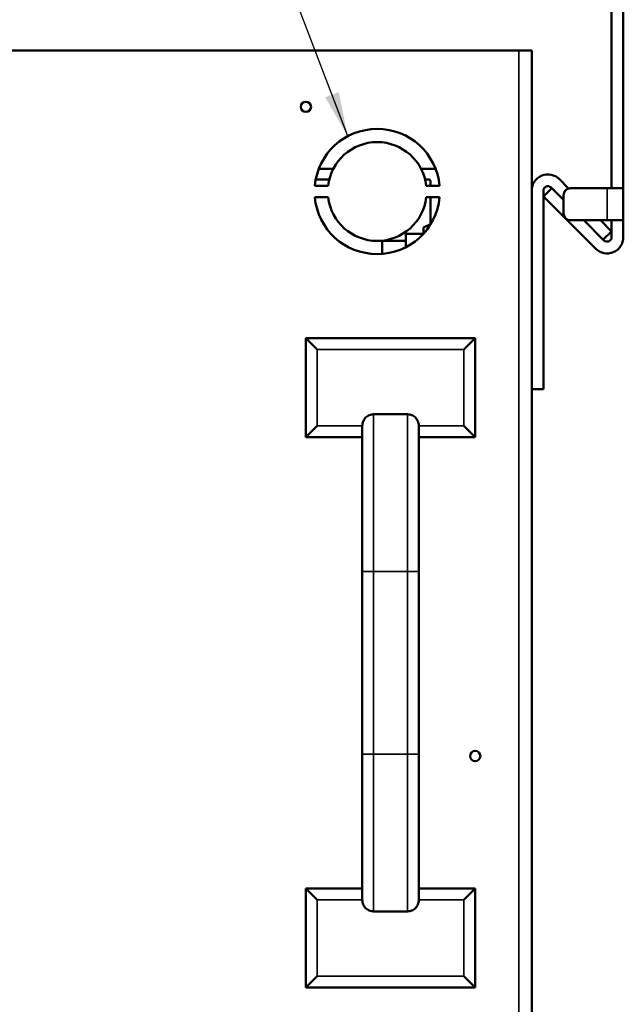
# Model space of a CAD drawing. Header units: inches. Extents: x 0 to 136, y 2 to 86.
# Tile 34 of 37: x 70.88 to 76.22, y 59.8 to 68.52. Entities that reach past the tile are written whole.
import ezdxf

# ---------------------------------------------------------------- set-up
doc = ezdxf.new("R2010")
doc.units = ezdxf.units.IN
doc.header["$LTSCALE"] = 4
doc.header["$MEASUREMENT"] = 0
for name, color, linetype, lineweight in [('Symbol (ANSI)', 7, 'Continuous', 25), ('Visible (ANSI)', 7, 'Continuous', 50), ('Visible Narrow (ANSI)', 7, 'Continuous', 35)]:
    doc.layers.add(name, color=color, linetype=linetype, lineweight=lineweight)
doc.styles.add('Note Text (ANSI)', font='tahoma.ttf')
doc.dimstyles.new('Default (ANSI)$7', dxfattribs={"dimscale": 4, "dimtxt": 0.12, "dimasz": 0.098425, "dimexe": 0.125, "dimexo": 0.0625, "dimgap": 0.031496, "dimtad": 0, "dimtih": 1, "dimtoh": 1, "dimrnd": 1e-08, "dimzin": 4, "dimdsep": 46, "dimtxsty": 'Note Text (ANSI)', "dimcen": 0.09, "dimdle": 0.393701, "dimclrd": 256, "dimclre": 256, "dimclrt": 256, "dimadec": 0, "dimazin": 1, "dimtfac": 1, "dimtofl": 0, "dimtmove": 0, "dimatfit": 3, "dimfxl": 1, "dimtolj": 1, "dimtzin": 4, "dimlwd": -1, "dimlwe": -1, "dimarcsym": 0})

msp = doc.modelspace()

# ---------------------------------------------------------------- linework, layer by layer
at = {"layer": 'Visible (ANSI)'}
for p, q in [((76.1192, 67.0306), (76.1192, 70.2284)), ((76.2232, 67.0306), (76.2232, 70.2284)), ((75.2987, 68.2506), (65.0261, 68.2506)), ((75.4121, 68.2506), (75.2987, 68.2506)), ((75.4121, 68.2506), (75.4121, 29.2506)), ((73.6551, 67.2016), (73.5269, 67.2016)), ((74.5466, 67.2016), (74.4323, 67.2016)), ((73.4997, 67.1079), (73.6196, 67.1079)), ((74.4679, 67.1079), (74.4998, 67.1079)), ((74.5154, 67.0506), (74.5154, 67.0923)), ((75.6569, 67.1099), (75.7386, 67.0281)), ((73.6091, 67.0506), (73.4915, 67.0506)), ((74.596, 67.0506), (74.4784, 67.0506)), ((75.5161, 66.9565), (75.5897, 67.03)), ((75.5161, 67.0085), (75.5161, 65.2506)), ((75.5833, 67.0363), (75.5897, 67.03)), ((75.6932, 66.9264), (75.5897, 67.03)), ((76.0799, 67.0305), (75.7557, 67.0305)), ((76.2232, 67.0305), (76.0799, 67.0305)), ((76.1192, 67.0306), (76.2232, 67.0306)), ((76.1192, 67.0305), (76.1192, 67.0306)), ((76.2232, 67.0305), (76.2232, 67.0306)), ((76.2232, 67.0305), (76.2232, 66.7455)), ((73.4915, 66.9506), (73.6091, 66.9506)), ((74.4784, 66.9506), (74.596, 66.9506)), ((74.5154, 66.7091), (74.5154, 66.9506)), ((75.9785, 66.4941), (75.5161, 66.9565)), ((75.6932, 66.968), (75.6932, 66.808)), ((75.7557, 66.7455), (76.0799, 66.7455)), ((76.052, 66.5676), (75.8742, 66.7455)), ((76.0213, 66.7455), (76.1192, 66.6475)), ((76.2232, 66.7455), (76.0799, 66.7455)), ((76.1192, 66.7454), (76.1192, 66.7455)), ((76.1192, 66.7454), (76.2232, 66.7454)), ((76.1192, 66.5955), (76.1192, 66.7454)), ((76.2232, 66.7454), (76.2232, 66.7455)), ((76.2232, 66.5955), (76.2232, 66.7454)), ((74.4524, 66.6825), (74.5154, 66.7119)), ((74.4524, 66.6825), (74.4524, 66.6266)), ((76.1192, 66.6475), (76.0457, 66.574)), ((74.0881, 66.5641), (74.0881, 66.4479)), ((74.2966, 66.5641), (74.0881, 66.5641)), ((74.2966, 66.6266), (74.4531, 66.6266)), ((74.2966, 66.6266), (74.2966, 66.5072)), ((73.4121, 65.7006), (74.9121, 65.7006)), ((73.4121, 64.8256), (73.4121, 65.7006)), ((73.5121, 65.6006), (73.4121, 65.7006)), ((74.8121, 65.6006), (74.9121, 65.7006)), ((74.9121, 65.7006), (74.9121, 64.8256)), ((75.5161, 65.2506), (75.4121, 65.2506)), ((74.3121, 65.027), (74.0121, 65.027)), ((73.5121, 64.9256), (73.4121, 64.8256)), ((73.9121, 64.9264), (73.9121, 64.8256)), ((74.4121, 64.9264), (74.4121, 64.8256)), ((74.8121, 64.9256), (74.9121, 64.8256)), ((73.9121, 64.8256), (73.4121, 64.8256)), ((73.9121, 64.8256), (73.9121, 63.635)), ((74.9121, 64.8256), (74.4121, 64.8256)), ((74.4121, 63.635), (74.4121, 64.8256)), ((73.9121, 63.635), (73.9121, 62.0162)), ((74.4121, 62.0162), (74.4121, 63.635)), ((73.9121, 62.0162), (73.9121, 60.8256)), ((74.4121, 60.8256), (74.4121, 62.0162)), ((73.4121, 60.8256), (73.9121, 60.8256)), ((73.4121, 59.9506), (73.4121, 60.8256)), ((73.5121, 60.7256), (73.4121, 60.8256)), ((73.9121, 60.8256), (73.9121, 60.7249)), ((74.4121, 60.8256), (74.9121, 60.8256)), ((74.4121, 60.8256), (74.4121, 60.7249)), ((74.8121, 60.7256), (74.9121, 60.8256)), ((74.9121, 60.8256), (74.9121, 59.9506)), ((74.3121, 60.6243), (74.0121, 60.6243)), ((73.5121, 60.0506), (73.4121, 59.9506)), ((74.8121, 60.0506), (74.9121, 59.9506)), ((74.9121, 59.9506), (73.4121, 59.9506))]:
    msp.add_line(p, q, dxfattribs=at)
for centre in [(73.4121, 67.7506), (74.9121, 62.0006)]:
    msp.add_circle(centre, 0.0455, dxfattribs=at)
for centre, radius, start, end in [((74.0437, 67.0006), 0.5545, 5.17346, 174.82654), ((74.0437, 67.0006), 0.4375, 6.56243, 173.43757), ((74.5466, 67.1391), 0.0625, 76.52886, 90), ((75.5555, 67.0085), 0.1434, 45, 180), ((74.4998, 67.0923), 0.0156, 0, 90), ((75.5555, 67.0085), 0.0394, 45, 180), ((75.7557, 66.968), 0.0625, 90, 180), ((74.0437, 67.0006), 0.5545, 185.17346, 354.82654), ((74.0437, 67.0006), 0.4375, 186.56243, 353.43757), ((75.7557, 66.808), 0.0625, 180, 270), ((76.0799, 66.5955), 0.1434, 225, 0), ((76.0799, 66.5955), 0.0394, 225, 0)]:
    msp.add_arc(centre, radius, start, end, dxfattribs=at)
for points, knots in [([(73.9121, 64.9264), (73.9121, 64.9388), (73.915, 64.9535), (73.9245, 64.9764), (73.9328, 64.9888), (73.9502, 65.0064), (73.9625, 65.0146), (73.9853, 65.0241), (73.9998, 65.027), (74.0121, 65.027)], [-0.3773519, -0.3773519, -0.3773519, -0.3773519, -0.2824988, -0.2824988, -0.187997, -0.187997, -0.0938595, -0.0938595, 0, 0, 0, 0]), ([(74.3121, 65.027), (74.3244, 65.027), (74.3389, 65.0241), (74.3617, 65.0146), (74.374, 65.0064), (74.3915, 64.9888), (74.3998, 64.9764), (74.4092, 64.9535), (74.4121, 64.9388), (74.4121, 64.9264)], [-1.5097441, -1.5097441, -1.5097441, -1.5097441, -1.4158845, -1.4158845, -1.3217471, -1.3217471, -1.2272452, -1.2272452, -1.1323921, -1.1323921, -1.1323921, -1.1323921]), ([(74.0121, 60.6243), (73.9998, 60.6243), (73.9853, 60.6272), (73.9625, 60.6366), (73.9502, 60.6449), (73.9328, 60.6624), (73.9245, 60.6748), (73.915, 60.6978), (73.9121, 60.7124), (73.9121, 60.7249)], [-1.5097441, -1.5097441, -1.5097441, -1.5097441, -1.4158845, -1.4158845, -1.3217471, -1.3217471, -1.2272452, -1.2272452, -1.1323921, -1.1323921, -1.1323921, -1.1323921]), ([(74.4121, 60.7249), (74.4121, 60.7124), (74.4092, 60.6978), (74.3998, 60.6748), (74.3915, 60.6624), (74.374, 60.6449), (74.3617, 60.6366), (74.3389, 60.6272), (74.3244, 60.6243), (74.3121, 60.6243)], [-0.3773519, -0.3773519, -0.3773519, -0.3773519, -0.2824988, -0.2824988, -0.187997, -0.187997, -0.0938595, -0.0938595, 0, 0, 0, 0])]:
    msp.add_open_spline(points, degree=3, knots=knots, dxfattribs=at)
at = {"layer": 'Visible Narrow (ANSI)'}
for p, q in [((75.2987, 29.2506), (75.2987, 68.2506)), ((76.0799, 66.7455), (76.0799, 67.0305)), ((74.8121, 65.6006), (73.5121, 65.6006)), ((73.5121, 65.6006), (73.5121, 64.9256)), ((74.8121, 64.9256), (74.8121, 65.6006)), ((74.0121, 65.027), (74.0121, 63.635)), ((74.3121, 65.027), (74.3121, 63.635)), ((73.5121, 64.9256), (73.9121, 64.9256)), ((74.4121, 64.9256), (74.8121, 64.9256)), ((73.9121, 63.635), (74.0121, 63.635)), ((74.3121, 63.635), (74.0121, 63.635)), ((74.0121, 63.635), (74.0121, 62.0162)), ((74.3121, 62.0162), (74.3121, 63.635)), ((74.4121, 63.635), (74.3121, 63.635)), ((74.0121, 62.0162), (73.9121, 62.0162)), ((74.3121, 62.0162), (74.0121, 62.0162)), ((74.0121, 62.0162), (74.0121, 60.6243)), ((74.3121, 62.0162), (74.3121, 60.6243)), ((74.3121, 62.0162), (74.4121, 62.0162)), ((73.9121, 60.7256), (73.5121, 60.7256)), ((73.5121, 60.7256), (73.5121, 60.0506)), ((74.8121, 60.7256), (74.4121, 60.7256)), ((74.8121, 60.0506), (74.8121, 60.7256)), ((73.5121, 60.0506), (74.8121, 60.0506))]:
    msp.add_line(p, q, dxfattribs=at)

# ---------------------------------------------------------------- leaders
at = {"layer": 'Symbol (ANSI)', "annotation_type": 0, "has_hookline": 1, "hookline_direction": 1, "text_width": 5.497}
msp.add_leader([(73.7832, 67.4901), (71.6907, 72.9722), (71.297, 72.9722)], dimstyle='Default (ANSI)$7', override={"dimtad": 0}, dxfattribs=at)

doc.saveas('drawing.dxf')
